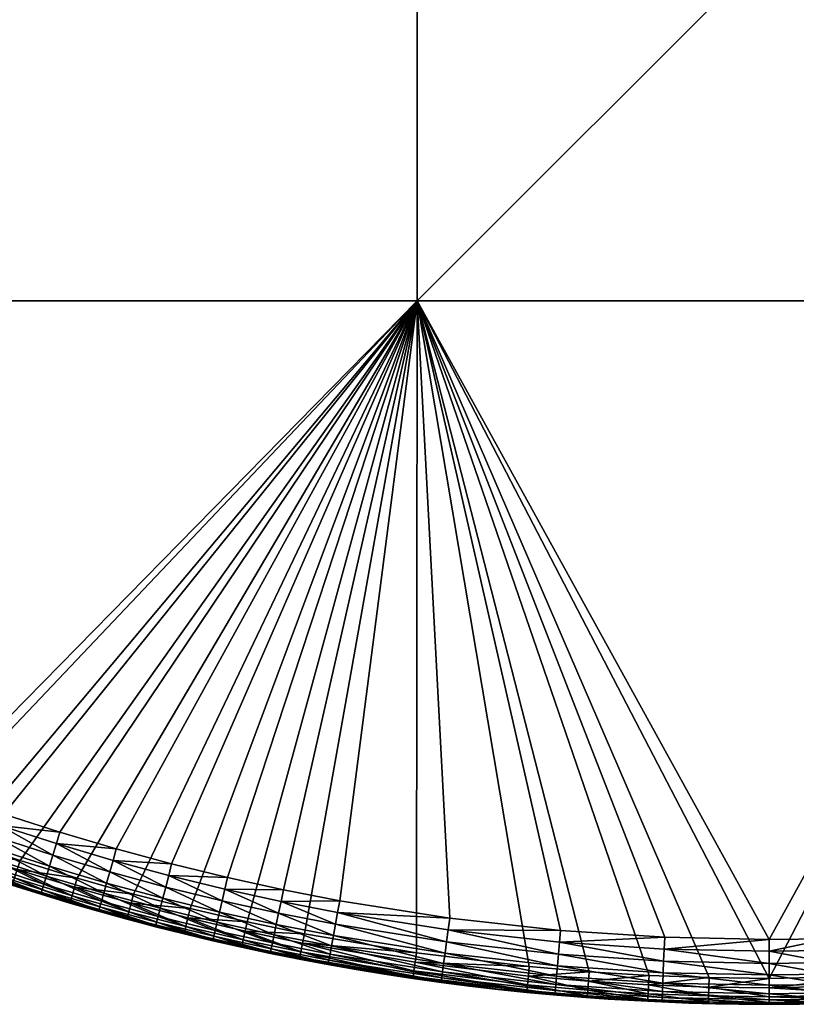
# Model space of a CAD drawing. Header units: centimetres. Extents: x -679 to 534, y -307 to 273.
# Tile 26 of 43: x 286 to 346, y -217 to -141. Entities that reach past the tile are written whole.
import ezdxf

# ---------------------------------------------------------------- set-up
doc = ezdxf.new("R2010")
doc.units = ezdxf.units.CM
doc.layers.add('Fbx_Root', color=18, linetype='Continuous', true_color=0x000000)

msp = doc.modelspace()

# ---------------------------------------------------------------- meshes
at = {"layer": 'Fbx_Root'}
mesh = msp.add_polyface(dxfattribs=at)
corners = [(262.588, -54.175, 390), (262.588, -108.46, 390), (208.303, -108.46, 390), (208.303, -54.175, 390), (262.588, 0.111, 390), (316.874, -108.46, 390), (316.874, -162.746, 390), (262.588, -162.746, 390), (316.874, -54.175, 390), (316.874, 0.111, 390), (371.16, -108.46, 390), (371.16, -162.746, 390), (371.16, -54.175, 390), (210.223, -159.105, 390), (213.575, -162.416, 390), (231.725, -177.811, 390), (227.88, -174.871, 390), (220.522, -168.782, 390), (217.009, -165.642, 390), (224.113, -171.832, 390), (219.593, -169.848, 390.586), (216.511, -166.185, 390.14), (220.038, -169.337, 390.14), (219.301, -170.184, 391.264), (216.053, -166.685, 390.586), (223.211, -172.921, 390.586), (220.522, -168.782, 390), (224.113, -171.832, 390), (217.423, -168.714, 392), (219.208, -170.29, 392), (262.588, -54.175, 440), (208.303, -54.175, 440), (208.303, -108.46, 440), (262.588, -108.46, 440), (262.588, 0.111, 440), (316.874, -108.46, 440), (262.588, -162.746, 440), (316.874, -162.746, 440), (316.874, -54.175, 440), (316.874, 0.111, 440), (371.16, -108.46, 440), (371.16, -54.175, 440), (227.876, -171.033, 440), (224.305, -168.078, 440), (220.809, -165.035, 440), (214.052, -158.691, 440), (210.793, -155.392, 440), (217.391, -161.905, 440), (219.208, -170.29, 392), (219.265, -170.339, 435), (217.479, -168.765, 435), (217.713, -168.503, 436.84), (217.535, -168.702, 435.91), (221.123, -171.826, 435.91), (218.022, -168.157, 437.736), (221.297, -171.622, 436.84), (218.454, -167.672, 438.536), (221.597, -171.269, 437.736), (222.017, -170.774, 438.536), (218.987, -167.076, 439.185), (222.534, -170.164, 439.185), (219.583, -166.408, 439.649), (223.114, -169.481, 439.649), (220.203, -165.714, 439.917), (223.716, -168.772, 439.917), (216.131, -163.247, 439.649), (216.768, -162.568, 439.917), (219.265, -170.339, 435), (227.876, -171.033, 440), (224.305, -168.078, 440), (220.809, -165.035, 440)]
mesh.append_faces([[corners[k] for k in face] for face in [(0, 1, 2, 2), (0, 2, 3, 3), (4, 0, 3, 3), (5, 6, 7, 7), (5, 7, 1, 1), (8, 5, 1, 1), (8, 1, 0, 0), (9, 8, 0, 0), (10, 11, 6, 6), (10, 6, 5, 5), (12, 10, 5, 5), (12, 5, 8, 8), (2, 1, 13, 13), (14, 13, 1, 1), (15, 16, 7, 7), (17, 18, 7, 7), (7, 19, 17, 17), (7, 16, 19, 19), (7, 14, 1, 1), (18, 14, 7, 7), (20, 21, 22, 22), (23, 24, 20, 20), (25, 20, 22, 22), (26, 22, 21, 21), (27, 22, 26, 26), (28, 23, 29, 29), (30, 31, 32, 32), (30, 32, 33, 33), (34, 31, 30, 30), (35, 33, 36, 36), (35, 36, 37, 37), (38, 30, 33, 33), (38, 33, 35, 35), (39, 30, 38, 38), (40, 35, 37, 37), (41, 38, 35, 35), (42, 36, 43, 43), (36, 44, 43, 43), (45, 33, 46, 46), (47, 33, 45, 45), (47, 44, 36, 36), (47, 36, 33, 33), (32, 46, 33, 33), (48, 49, 50, 50), (51, 52, 53, 53), (54, 51, 55, 55), (56, 54, 57, 57), (56, 57, 58, 58), (59, 56, 58, 58), (59, 58, 60, 60), (61, 59, 60, 60), (61, 60, 62, 62), (63, 61, 62, 62), (63, 62, 64, 64), (65, 59, 61, 61), (66, 61, 63, 63), (67, 53, 52, 52), (64, 68, 69, 69), (63, 64, 69, 69), (63, 69, 70, 70), (66, 63, 70, 70)]])
mesh = msp.add_polyface(dxfattribs=at)
corners = [(371.16, 0.111, 390), (371.16, -54.175, 390), (316.874, -54.175, 390), (425.446, -108.46, 390), (425.446, -162.746, 390), (371.16, -162.746, 390), (371.16, -108.46, 390), (425.446, -54.175, 390), (425.446, 0.111, 390), (479.731, -54.175, 390), (479.731, -108.46, 390), (479.731, 0.111, 390), (476.09, -160.826, 390), (458.239, -176.355, 390), (454.361, -179.243, 390), (462.041, -173.368, 390), (465.67, -170.365, 390), (472.697, -164.092, 390), (469.223, -167.273, 390), (479.401, -157.474, 390), (470.165, -168.328, 390.586), (466.585, -171.444, 390.586), (466.147, -170.927, 390.14), (470.461, -168.66, 391.264), (466.874, -171.783, 391.264), (469.223, -167.273, 390), (469.713, -167.822, 390.14), (465.67, -170.365, 390), (468.769, -170.339, 392), (466.964, -171.89, 392), (371.16, -108.46, 440), (316.874, -162.746, 440), (371.16, -162.746, 440), (371.16, -54.175, 440), (316.874, -108.46, 440), (371.16, 0.111, 440), (316.874, -54.175, 440), (425.446, -108.46, 440), (425.446, -162.746, 440), (425.446, -54.175, 440), (425.446, 0.111, 440), (479.731, -54.175, 440), (479.731, -108.46, 440), (479.731, 0.111, 440), (472.377, -160.256, 440), (446.734, -180.896, 440), (450.661, -178.201, 440), (458.3, -172.511, 440), (462.008, -169.521, 440), (465.541, -166.52, 440), (468.999, -163.431, 440), (475.676, -156.997, 440), (478.89, -153.658, 440), (468.769, -170.339, 392), (468.826, -170.29, 435), (467.021, -171.842, 435), (464.973, -173.102, 436.84), (468.771, -170.227, 435.91), (468.595, -170.025, 436.84), (464.677, -172.745, 437.736), (468.29, -169.675, 437.736), (464.263, -172.244, 438.536), (467.864, -169.185, 438.536), (463.753, -171.629, 439.185), (467.339, -168.583, 439.185), (463.181, -170.939, 439.649), (466.75, -167.907, 439.649), (462.588, -170.222, 439.917), (466.139, -167.206, 439.917), (458.862, -173.227, 439.917), (468.999, -163.431, 440), (465.541, -166.52, 440), (462.008, -169.521, 440)]
mesh.append_faces([[corners[k] for k in face] for face in [(0, 1, 2, 2), (3, 4, 5, 5), (3, 5, 6, 6), (7, 3, 6, 6), (7, 6, 1, 1), (8, 7, 1, 1), (9, 10, 3, 3), (9, 3, 7, 7), (11, 9, 7, 7), (3, 12, 4, 4), (13, 14, 4, 4), (15, 13, 4, 4), (15, 4, 16, 16), (17, 18, 4, 4), (12, 17, 4, 4), (18, 16, 4, 4), (19, 12, 3, 3), (19, 3, 10, 10), (20, 21, 22, 22), (23, 24, 21, 21), (25, 26, 22, 22), (25, 22, 27, 27), (28, 29, 24, 24), (30, 31, 32, 32), (33, 34, 30, 30), (35, 36, 33, 33), (37, 30, 32, 32), (37, 32, 38, 38), (39, 33, 30, 30), (39, 30, 37, 37), (40, 33, 39, 39), (41, 39, 37, 37), (41, 37, 42, 42), (43, 39, 41, 41), (44, 37, 38, 38), (45, 46, 38, 38), (47, 48, 38, 38), (48, 49, 38, 38), (49, 50, 38, 38), (37, 44, 51, 51), (51, 52, 37, 37), (52, 42, 37, 37), (44, 38, 50, 50), (53, 54, 55, 55), (56, 57, 58, 58), (59, 56, 58, 58), (59, 58, 60, 60), (61, 59, 60, 60), (61, 60, 62, 62), (63, 61, 62, 62), (63, 62, 64, 64), (65, 63, 64, 64), (65, 64, 66, 66), (67, 65, 66, 66), (67, 66, 68, 68), (69, 65, 67, 67), (68, 70, 71, 71), (69, 67, 72, 72), (67, 68, 71, 71), (67, 71, 72, 72)]])
mesh = msp.add_polyface(dxfattribs=at)
corners = [(235.643, -180.652, 390), (231.725, -177.811, 390), (262.588, -162.746, 390), (239.634, -183.391, 390), (243.653, -186, 390), (256.089, -193.203, 390), (251.883, -190.908, 390), (260.288, -195.357, 390), (264.539, -197.406, 390), (247.737, -188.507, 390), (230.88, -178.946, 390.586), (227.426, -175.449, 390.14), (231.285, -178.402, 390.14), (230.614, -179.303, 391.264), (227.007, -175.983, 390.586), (234.828, -181.808, 390.586), (234.572, -182.172, 391.264), (231.725, -177.811, 390), (227.88, -174.871, 390), (235.643, -180.652, 390), (235.219, -181.254, 390.14), (228.578, -177.942, 392), (226.732, -176.333, 391.264), (230.53, -179.415, 392), (232.501, -180.864, 392), (259.567, -191.632, 440), (263.716, -193.695, 440), (262.588, -162.746, 440), (267.915, -195.654, 440), (227.876, -171.033, 440), (231.618, -173.972, 440), (235.434, -176.814, 440), (247.26, -184.712, 440), (243.279, -182.199, 440), (251.303, -187.123, 440), (239.322, -179.557, 440), (255.406, -189.43, 440), (280.698, -200.859, 440), (316.874, -162.746, 440), (230.53, -179.415, 392), (230.53, -179.415, 435), (228.58, -177.943, 435), (228.578, -177.942, 392), (232.501, -180.864, 392), (232.499, -180.862, 435), (234.354, -178.304, 439.649), (233.828, -179.029, 439.185), (237.774, -181.813, 439.185), (238.28, -181.075, 439.649), (234.9, -177.551, 439.917), (238.807, -180.307, 439.917), (228.793, -177.665, 436.84), (228.631, -177.877, 435.91), (232.548, -180.795, 435.91), (232.705, -180.578, 436.84), (229.075, -177.296, 437.736), (232.978, -180.202, 437.736), (229.47, -176.78, 438.536), (233.359, -179.677, 438.536), (229.955, -176.145, 439.185), (230.5, -175.434, 439.649), (231.065, -174.695, 439.917), (226.158, -173.162, 439.185), (226.72, -172.465, 439.649), (227.305, -171.741, 439.917), (230.53, -179.415, 435), (232.499, -180.862, 435), (228.58, -177.943, 435), (243.279, -182.199, 440), (239.322, -179.557, 440), (235.434, -176.814, 440), (231.618, -173.972, 440)]
mesh.append_faces([[corners[k] for k in face] for face in [(0, 1, 2, 2), (2, 3, 0, 0), (3, 2, 4, 4), (5, 6, 2, 2), (7, 5, 2, 2), (8, 7, 2, 2), (9, 4, 2, 2), (10, 11, 12, 12), (13, 14, 10, 10), (15, 10, 12, 12), (16, 13, 10, 10), (17, 12, 11, 11), (17, 11, 18, 18), (19, 20, 12, 12), (19, 12, 17, 17), (21, 22, 13, 13), (23, 21, 13, 13), (23, 13, 24, 24), (25, 26, 27, 27), (26, 28, 27, 27), (27, 29, 30, 30), (31, 27, 30, 30), (32, 27, 33, 33), (34, 27, 32, 32), (27, 35, 33, 33), (36, 25, 27, 27), (35, 27, 31, 31), (27, 37, 38, 38), (39, 40, 41, 41), (39, 41, 42, 42), (43, 44, 40, 40), (43, 40, 39, 39), (45, 46, 47, 47), (45, 47, 48, 48), (49, 45, 48, 48), (49, 48, 50, 50), (51, 52, 53, 53), (51, 53, 54, 54), (55, 51, 54, 54), (55, 54, 56, 56), (57, 55, 56, 56), (57, 56, 58, 58), (59, 57, 58, 58), (59, 58, 46, 46), (60, 59, 46, 46), (60, 46, 45, 45), (61, 60, 45, 45), (61, 45, 49, 49), (62, 57, 59, 59), (63, 59, 60, 60), (64, 63, 60, 60), (64, 60, 61, 61), (65, 66, 53, 53), (67, 65, 52, 52), (65, 53, 52, 52), (50, 68, 69, 69), (61, 49, 70, 70), (61, 70, 71, 71), (64, 61, 71, 71), (49, 50, 69, 69), (49, 69, 70, 70)]])
mesh = msp.add_polyface(dxfattribs=at)
corners = [(290.643, -207.296, 390), (286.224, -205.928, 390), (316.874, -162.746, 390), (294.985, -208.525, 390), (281.841, -204.453, 390), (273.189, -201.18, 390), (268.841, -199.347, 390), (262.588, -162.746, 390), (277.495, -202.869, 390), (299.355, -209.65, 390), (308.17, -211.583, 390), (303.751, -210.669, 390), (316.813, -213.053, 390), (344.017, -215.032, 390), (339.385, -214.975, 390), (264.539, -197.406, 390), (263.941, -198.687, 390.586), (259.658, -196.623, 390.586), (259.96, -196.016, 390.14), (264.228, -198.073, 390.14), (263.753, -199.091, 391.264), (259.46, -197.022, 391.264), (268.841, -199.347, 390), (264.539, -197.406, 390), (260.288, -195.357, 390), (261.539, -198.197, 392), (259.397, -197.148, 392), (257.269, -196.072, 392), (276.453, -199.253, 440), (262.588, -162.746, 440), (272.161, -197.507, 440), (280.698, -200.859, 440), (284.982, -202.36, 440), (316.874, -162.746, 440), (267.915, -195.654, 440), (289.3, -203.755, 440), (310.89, -209.042, 440), (306.546, -208.197, 440), (319.379, -210.384, 440), (297.924, -206.198, 440), (293.652, -205.044, 440), (302.223, -207.249, 440), (261.539, -198.197, 392), (261.545, -198.2, 435), (259.408, -197.153, 435), (259.397, -197.148, 392), (267.54, -196.483, 439.917), (267.157, -197.332, 439.649), (271.446, -199.203, 439.649), (271.808, -198.345, 439.917), (262.528, -196.16, 439.185), (262.181, -196.88, 438.536), (266.46, -198.877, 438.536), (266.789, -198.148, 439.185), (262.917, -195.353, 439.649), (263.321, -194.515, 439.917), (257.445, -195.768, 436.84), (257.323, -196.006, 435.91), (261.581, -198.124, 435.91), (261.698, -197.883, 436.84), (257.656, -195.355, 437.736), (261.899, -197.465, 437.736), (257.953, -194.778, 438.536), (258.318, -194.066, 439.185), (258.727, -193.27, 439.649), (259.152, -192.441, 439.917), (259.408, -197.153, 435), (261.545, -198.2, 435), (267.915, -195.654, 440), (263.716, -193.695, 440), (259.567, -191.632, 440), (272.161, -197.507, 440)]
mesh.append_faces([[corners[k] for k in face] for face in [(0, 1, 2, 2), (3, 0, 2, 2), (2, 1, 4, 4), (5, 6, 7, 7), (8, 5, 7, 7), (2, 4, 8, 8), (2, 9, 3, 3), (10, 11, 2, 2), (12, 10, 2, 2), (13, 14, 2, 2), (15, 7, 6, 6), (7, 2, 8, 8), (16, 17, 18, 18), (16, 18, 19, 19), (20, 21, 17, 17), (22, 19, 23, 23), (23, 19, 18, 18), (23, 18, 24, 24), (21, 25, 26, 26), (26, 27, 21, 21), (28, 29, 30, 30), (28, 31, 29, 29), (32, 33, 31, 31), (29, 34, 30, 30), (32, 35, 33, 33), (36, 33, 37, 37), (38, 33, 36, 36), (39, 33, 40, 40), (33, 41, 37, 37), (33, 39, 41, 41), (33, 35, 40, 40), (42, 43, 44, 44), (42, 44, 45, 45), (46, 47, 48, 48), (46, 48, 49, 49), (50, 51, 52, 52), (50, 52, 53, 53), (54, 50, 53, 53), (54, 53, 47, 47), (55, 54, 47, 47), (55, 47, 46, 46), (56, 57, 58, 58), (56, 58, 59, 59), (60, 56, 59, 59), (60, 59, 61, 61), (62, 60, 61, 61), (62, 61, 51, 51), (63, 62, 51, 51), (63, 51, 50, 50), (64, 63, 50, 50), (64, 50, 54, 54), (65, 64, 54, 54), (65, 54, 55, 55), (66, 67, 58, 58), (66, 58, 57, 57), (55, 46, 68, 68), (55, 68, 69, 69), (65, 55, 69, 69), (65, 69, 70, 70), (46, 49, 71, 71), (46, 71, 68, 68)]])
mesh = msp.add_polyface(dxfattribs=at)
corners = [(299.355, -209.65, 390), (316.874, -162.746, 390), (303.751, -210.669, 390), (303.448, -212.051, 390.586), (299.019, -211.023, 390.586), (299.18, -210.365, 390.14), (303.593, -211.388, 390.14), (303.353, -212.486, 391.264), (298.913, -211.456, 391.264), (307.9, -212.971, 390.586), (308.03, -212.305, 390.14), (307.816, -213.408, 391.264), (299.355, -209.65, 390), (303.751, -210.669, 390), (308.17, -211.583, 390), (305.553, -213.098, 392), (303.323, -212.623, 392), (301.098, -212.121, 392), (307.789, -213.546, 392), (307.789, -213.546, 392), (307.762, -213.541, 435), (305.533, -213.094, 435), (305.553, -213.098, 392), (303.323, -212.623, 392), (303.311, -212.62, 435), (301.094, -212.12, 435), (301.098, -212.121, 392), (298.883, -211.593, 435), (309.966, -213.956, 392), (305.604, -212.75, 436.84), (305.55, -213.012, 435.91), (310.01, -213.879, 435.91), (305.698, -212.296, 437.736), (310.058, -213.616, 436.84), (305.83, -211.66, 438.536), (310.141, -213.159, 437.736), (305.992, -210.877, 439.185), (310.257, -212.52, 438.536), (306.173, -210, 439.649), (310.4, -211.734, 439.185), (301.173, -211.778, 436.84), (301.113, -212.039, 435.91), (301.278, -211.326, 437.736), (301.425, -210.693, 438.536), (301.605, -209.915, 439.185), (301.808, -209.042, 439.649), (302.018, -208.135, 439.917), (306.362, -209.088, 439.917), (296.766, -210.7, 436.84), (296.882, -210.251, 437.736), (297.044, -209.622, 438.536), (297.243, -208.848, 439.185), (297.466, -207.98, 439.649), (297.698, -207.079, 439.917), (303.311, -212.62, 435), (305.533, -213.094, 435), (298.883, -211.593, 435), (301.094, -212.12, 435), (307.762, -213.541, 435), (310.89, -209.042, 440), (306.546, -208.197, 440), (302.223, -207.249, 440)]
mesh.append_faces([[corners[k] for k in face] for face in [(0, 1, 2, 2), (3, 4, 5, 5), (3, 5, 6, 6), (7, 8, 4, 4), (7, 4, 3, 3), (9, 3, 6, 6), (9, 6, 10, 10), (11, 7, 3, 3), (11, 3, 9, 9), (5, 12, 13, 13), (5, 13, 6, 6), (14, 10, 6, 6), (14, 6, 13, 13), (7, 11, 15, 15), (7, 15, 16, 16), (8, 7, 17, 17), (18, 15, 11, 11), (17, 7, 16, 16), (19, 20, 21, 21), (19, 21, 22, 22), (23, 24, 25, 25), (23, 25, 26, 26), (22, 21, 24, 24), (22, 24, 23, 23), (26, 25, 27, 27), (28, 20, 19, 19), (29, 30, 31, 31), (32, 29, 33, 33), (34, 32, 35, 35), (36, 34, 37, 37), (38, 36, 39, 39), (40, 41, 30, 30), (40, 30, 29, 29), (42, 40, 29, 29), (42, 29, 32, 32), (43, 42, 32, 32), (43, 32, 34, 34), (44, 43, 34, 34), (44, 34, 36, 36), (45, 44, 36, 36), (45, 36, 38, 38), (46, 45, 38, 38), (46, 38, 47, 47), (48, 41, 40, 40), (49, 40, 42, 42), (50, 42, 43, 43), (51, 43, 44, 44), (52, 44, 45, 45), (53, 52, 45, 45), (53, 45, 46, 46), (54, 55, 30, 30), (56, 57, 41, 41), (57, 54, 41, 41), (55, 58, 30, 30), (58, 31, 30, 30), (54, 30, 41, 41), (47, 59, 60, 60), (46, 47, 60, 60), (46, 60, 61, 61), (61, 53, 46, 46)]])
mesh = msp.add_polyface(dxfattribs=at)
corners = [(316.874, -162.746, 390), (325.516, -214.119, 390), (316.813, -213.053, 390), (316.609, -214.453, 390.586), (307.9, -212.971, 390.586), (308.03, -212.305, 390.14), (316.707, -213.782, 390.14), (316.544, -214.893, 391.264), (307.816, -213.408, 391.264), (325.376, -215.527, 390.586), (325.333, -215.97, 391.264), (325.516, -214.119, 390), (325.443, -214.852, 390.14), (316.813, -213.053, 390), (308.17, -211.583, 390), (312.148, -214.34, 392), (323.115, -215.879, 392), (320.915, -215.622, 392), (309.966, -213.956, 392), (316.524, -215.032, 392), (314.334, -214.699, 392), (318.718, -215.34, 392), (307.789, -213.546, 392), (320.915, -215.622, 392), (320.902, -215.621, 435), (318.713, -215.339, 435), (318.718, -215.34, 392), (323.115, -215.879, 392), (316.524, -215.032, 392), (316.528, -215.033, 435), (314.346, -214.701, 435), (314.334, -214.699, 392), (312.148, -214.34, 392), (312.168, -214.344, 435), (309.995, -213.961, 435), (309.966, -213.956, 392), (307.762, -213.541, 435), (310.058, -213.616, 436.84), (310.01, -213.879, 435.91), (318.724, -215.257, 435.91), (318.76, -214.991, 436.84), (310.141, -213.159, 437.736), (318.821, -214.532, 437.736), (310.257, -212.52, 438.536), (318.908, -213.888, 438.536), (310.4, -211.734, 439.185), (319.014, -213.096, 439.185), (310.561, -210.853, 439.649), (319.134, -212.208, 439.649), (310.727, -209.937, 439.917), (319.258, -211.286, 439.917), (305.604, -212.75, 436.84), (305.698, -212.296, 437.736), (305.83, -211.66, 438.536), (305.992, -210.877, 439.185), (306.173, -210, 439.649), (306.362, -209.088, 439.917), (318.713, -215.339, 435), (320.902, -215.621, 435), (316.528, -215.033, 435), (323.094, -215.876, 435), (312.168, -214.344, 435), (314.346, -214.701, 435), (307.762, -213.541, 435), (309.995, -213.961, 435), (310.89, -209.042, 440), (319.379, -210.384, 440)]
mesh.append_faces([[corners[k] for k in face] for face in [(0, 1, 2, 2), (3, 4, 5, 5), (3, 5, 6, 6), (7, 8, 4, 4), (7, 4, 3, 3), (9, 3, 6, 6), (10, 7, 3, 3), (11, 12, 6, 6), (11, 6, 13, 13), (13, 6, 5, 5), (13, 5, 14, 14), (15, 8, 7, 7), (7, 16, 17, 17), (15, 18, 8, 8), (19, 20, 7, 7), (15, 7, 20, 20), (17, 21, 7, 7), (19, 7, 21, 21), (22, 8, 18, 18), (23, 24, 25, 25), (23, 25, 26, 26), (27, 24, 23, 23), (28, 29, 30, 30), (28, 30, 31, 31), (32, 33, 34, 34), (32, 34, 35, 35), (31, 30, 33, 33), (31, 33, 32, 32), (26, 25, 29, 29), (26, 29, 28, 28), (35, 34, 36, 36), (37, 38, 39, 39), (37, 39, 40, 40), (41, 37, 40, 40), (41, 40, 42, 42), (43, 41, 42, 42), (43, 42, 44, 44), (45, 43, 44, 44), (45, 44, 46, 46), (47, 45, 46, 46), (47, 46, 48, 48), (49, 47, 48, 48), (49, 48, 50, 50), (51, 38, 37, 37), (52, 37, 41, 41), (53, 41, 43, 43), (54, 43, 45, 45), (55, 45, 47, 47), (56, 55, 47, 47), (56, 47, 49, 49), (57, 58, 39, 39), (59, 57, 39, 39), (58, 60, 39, 39), (61, 62, 38, 38), (63, 64, 38, 38), (64, 61, 38, 38), (62, 59, 39, 39), (38, 62, 39, 39), (56, 49, 65, 65), (49, 50, 66, 66), (49, 66, 65, 65)]])
mesh = msp.add_polyface(dxfattribs=at)
corners = [(325.516, -214.119, 390), (316.874, -162.746, 390), (330.131, -214.518, 390), (334.755, -214.804, 390), (339.385, -214.975, 390), (325.376, -215.527, 390.586), (316.707, -213.782, 390.14), (325.443, -214.852, 390.14), (325.333, -215.97, 391.264), (316.609, -214.453, 390.586), (330.027, -215.929, 390.586), (330.077, -215.253, 390.14), (329.994, -216.373, 391.264), (334.685, -216.216, 390.586), (334.663, -216.661, 391.264), (334.755, -214.804, 390), (334.719, -215.539, 390.14), (330.131, -214.518, 390), (325.516, -214.119, 390), (327.65, -216.326, 392), (325.319, -216.11, 392), (316.544, -214.893, 391.264), (323.115, -215.879, 392), (332.319, -216.671, 392), (329.983, -216.513, 392), (316.874, -162.746, 440), (319.379, -210.384, 440), (327.92, -211.33, 440), (335.961, -211.856, 440), (334.656, -216.801, 392), (331.611, -216.626, 435), (332.319, -216.671, 392), (329.983, -216.513, 392), (329.548, -216.48, 435), (327.485, -216.311, 435), (327.65, -216.326, 392), (325.319, -216.11, 392), (325.288, -216.107, 435), (323.094, -215.876, 435), (323.115, -215.879, 392), (320.902, -215.621, 435), (327.516, -215.962, 436.84), (327.493, -216.228, 435.91), (335.747, -216.768, 435.91), (327.556, -215.499, 437.736), (335.759, -216.501, 436.84), (327.613, -214.852, 438.536), (335.779, -216.037, 437.736), (327.682, -214.056, 439.185), (335.807, -215.389, 438.536), (327.76, -213.164, 439.649), (335.842, -214.59, 439.185), (327.841, -212.237, 439.917), (335.881, -213.695, 439.649), (318.76, -214.991, 436.84), (318.724, -215.257, 435.91), (318.821, -214.532, 437.736), (318.908, -213.888, 438.536), (319.014, -213.096, 439.185), (319.134, -212.208, 439.649), (319.258, -211.286, 439.917), (329.548, -216.48, 435), (331.611, -216.626, 435), (327.485, -216.311, 435), (323.094, -215.876, 435), (325.288, -216.107, 435), (327.92, -211.33, 440), (319.379, -210.384, 440), (335.961, -211.856, 440)]
mesh.append_faces([[corners[k] for k in face] for face in [(0, 1, 2, 2), (1, 3, 2, 2), (3, 1, 4, 4), (5, 6, 7, 7), (8, 9, 5, 5), (10, 5, 7, 7), (10, 7, 11, 11), (12, 8, 5, 5), (12, 5, 10, 10), (13, 10, 11, 11), (14, 12, 10, 10), (15, 16, 11, 11), (15, 11, 17, 17), (17, 11, 7, 7), (17, 7, 18, 18), (8, 12, 19, 19), (8, 19, 20, 20), (21, 8, 22, 22), (20, 22, 8, 8), (23, 24, 12, 12), (19, 12, 24, 24), (25, 26, 27, 27), (28, 25, 27, 27), (29, 30, 31, 31), (32, 33, 34, 34), (32, 34, 35, 35), (31, 30, 33, 33), (31, 33, 32, 32), (36, 37, 38, 38), (36, 38, 39, 39), (39, 38, 40, 40), (35, 34, 37, 37), (35, 37, 36, 36), (41, 42, 43, 43), (44, 41, 45, 45), (46, 44, 47, 47), (48, 46, 49, 49), (50, 48, 51, 51), (52, 50, 53, 53), (54, 55, 42, 42), (54, 42, 41, 41), (56, 54, 41, 41), (56, 41, 44, 44), (57, 56, 44, 44), (57, 44, 46, 46), (58, 57, 46, 46), (58, 46, 48, 48), (59, 58, 48, 48), (59, 48, 50, 50), (60, 59, 50, 50), (60, 50, 52, 52), (61, 62, 42, 42), (63, 61, 42, 42), (64, 65, 42, 42), (65, 63, 42, 42), (64, 42, 55, 55), (42, 62, 43, 43), (60, 52, 66, 66), (60, 66, 67, 67), (52, 68, 66, 66)]])
mesh = msp.add_polyface(dxfattribs=at)
corners = [(334.685, -216.216, 390.586), (330.077, -215.253, 390.14), (334.719, -215.539, 390.14), (334.663, -216.661, 391.264), (330.027, -215.929, 390.586), (339.35, -216.389, 390.586), (339.366, -215.711, 390.14), (339.339, -216.834, 391.264), (344.017, -216.446, 390.586), (344.017, -215.768, 390.14), (344.017, -216.891, 391.264), (344.017, -215.032, 390), (339.385, -214.975, 390), (334.755, -214.804, 390), (336.995, -216.902, 392), (344.017, -217.032, 392), (341.676, -217.017, 392), (332.319, -216.671, 392), (329.994, -216.373, 391.264), (334.656, -216.801, 392), (339.335, -216.974, 392), (344.017, -212.032, 440), (316.874, -162.746, 440), (335.961, -211.856, 440), (344.017, -217.032, 392), (344.017, -217.032, 435), (341.948, -217.021, 435), (341.676, -217.017, 392), (339.335, -216.974, 392), (339.879, -216.987, 435), (337.811, -216.931, 435), (336.995, -216.902, 392), (334.656, -216.801, 392), (333.677, -216.75, 435), (331.611, -216.626, 435), (335.743, -216.852, 435), (335.759, -216.501, 436.84), (335.747, -216.768, 435.91), (344.017, -216.948, 435.91), (344.017, -216.681, 436.84), (335.779, -216.037, 437.736), (344.017, -216.217, 437.736), (335.807, -215.389, 438.536), (344.017, -215.567, 438.536), (335.842, -214.59, 439.185), (344.017, -214.768, 439.185), (335.881, -213.695, 439.649), (344.017, -213.872, 439.649), (335.921, -212.765, 439.917), (344.017, -212.942, 439.917), (327.516, -215.962, 436.84), (327.556, -215.499, 437.736), (327.613, -214.852, 438.536), (327.682, -214.056, 439.185), (327.76, -213.164, 439.649), (327.841, -212.237, 439.917), (339.879, -216.987, 435), (341.948, -217.021, 435), (337.811, -216.931, 435), (344.017, -217.032, 435), (333.677, -216.75, 435), (335.743, -216.852, 435), (331.611, -216.626, 435), (344.017, -212.032, 440), (335.961, -211.856, 440)]
mesh.append_faces([[corners[k] for k in face] for face in [(0, 1, 2, 2), (3, 4, 0, 0), (5, 0, 2, 2), (5, 2, 6, 6), (7, 3, 0, 0), (7, 0, 5, 5), (8, 5, 6, 6), (8, 6, 9, 9), (10, 7, 5, 5), (10, 5, 8, 8), (11, 9, 6, 6), (11, 6, 12, 12), (12, 6, 2, 2), (12, 2, 13, 13), (14, 3, 7, 7), (7, 10, 15, 15), (7, 15, 16, 16), (17, 18, 3, 3), (14, 19, 3, 3), (20, 14, 7, 7), (17, 3, 19, 19), (20, 7, 16, 16), (21, 22, 23, 23), (24, 25, 26, 26), (24, 26, 27, 27), (28, 29, 30, 30), (28, 30, 31, 31), (27, 26, 29, 29), (27, 29, 28, 28), (32, 33, 34, 34), (31, 30, 35, 35), (31, 35, 32, 32), (32, 35, 33, 33), (36, 37, 38, 38), (36, 38, 39, 39), (40, 36, 39, 39), (40, 39, 41, 41), (42, 40, 41, 41), (42, 41, 43, 43), (44, 42, 43, 43), (44, 43, 45, 45), (46, 44, 45, 45), (46, 45, 47, 47), (48, 46, 47, 47), (48, 47, 49, 49), (50, 37, 36, 36), (51, 36, 40, 40), (52, 40, 42, 42), (53, 42, 44, 44), (54, 44, 46, 46), (55, 46, 48, 48), (56, 57, 38, 38), (58, 56, 37, 37), (57, 59, 38, 38), (60, 61, 37, 37), (62, 60, 37, 37), (61, 58, 37, 37), (56, 38, 37, 37), (48, 49, 63, 63), (48, 63, 64, 64), (55, 48, 64, 64)]])
mesh = msp.add_polyface(dxfattribs=at)
corners = [(360.375, -214.319, 390), (352.204, -214.854, 390), (371.16, -162.746, 390), (382.096, -211.135, 390), (377.681, -211.993, 390), (386.488, -210.172, 390), (369.055, -213.357, 390), (390.857, -209.103, 390), (395.199, -207.931, 390), (399.621, -206.621, 390), (404.01, -205.203, 390), (408.362, -203.677, 390), (412.676, -202.046, 390), (425.446, -162.746, 390), (417.038, -200.271, 390), (344.017, -215.032, 390), (426.234, -197.672, 390.586), (421.656, -199.059, 390.14), (425.94, -197.061, 390.14), (426.428, -198.073, 391.264), (421.935, -199.677, 390.586), (425.621, -196.398, 390), (421.353, -198.388, 390), (429.837, -194.301, 390), (428.626, -197.153, 392), (426.489, -198.2, 392), (344.017, -212.032, 440), (348.575, -211.976, 440), (371.16, -162.746, 440), (362.223, -211.134, 440), (370.787, -210.085, 440), (353.131, -211.807, 440), (357.681, -211.527, 440), (379.292, -208.638, 440), (383.64, -207.739, 440), (387.966, -206.736, 440), (392.267, -205.629, 440), (396.539, -204.42, 440), (400.887, -203.074, 440), (405.201, -201.621, 440), (409.478, -200.063, 440), (425.446, -162.746, 440), (413.714, -198.401, 440), (422.227, -194.687, 440), (417.994, -196.597, 440), (426.41, -192.671, 440), (316.874, -162.746, 440), (428.626, -197.153, 392), (426.495, -198.197, 435), (426.489, -198.2, 392), (424.192, -198.9, 436.84), (424.305, -199.143, 435.91), (428.6, -197.073, 435.91), (423.996, -198.48, 437.736), (428.481, -196.834, 436.84), (423.721, -197.891, 438.536), (428.274, -196.418, 437.736), (427.985, -195.837, 438.536), (423.383, -197.167, 439.185), (427.629, -195.121, 439.185), (423.005, -196.355, 439.649), (427.23, -194.319, 439.649), (422.611, -195.512, 439.917), (426.815, -193.486, 439.917), (419.408, -199.838, 438.536), (419.088, -199.105, 439.185), (418.73, -198.284, 439.649), (418.358, -197.431, 439.917), (414.057, -199.243, 439.917), (426.495, -198.197, 435), (426.41, -192.671, 440), (422.227, -194.687, 440), (417.994, -196.597, 440), (413.714, -198.401, 440)]
mesh.append_faces([[corners[k] for k in face] for face in [(0, 1, 2, 2), (3, 4, 2, 2), (3, 2, 5, 5), (4, 6, 2, 2), (5, 2, 7, 7), (8, 2, 9, 9), (2, 10, 9, 9), (10, 2, 11, 11), (12, 13, 14, 14), (12, 11, 13, 13), (8, 7, 2, 2), (2, 13, 11, 11), (1, 15, 2, 2), (16, 17, 18, 18), (19, 20, 16, 16), (21, 18, 17, 17), (21, 17, 22, 22), (23, 18, 21, 21), (24, 25, 19, 19), (26, 27, 28, 28), (29, 30, 28, 28), (31, 32, 28, 28), (28, 30, 33, 33), (28, 34, 35, 35), (36, 28, 35, 35), (28, 36, 37, 37), (28, 38, 39, 39), (28, 39, 40, 40), (38, 28, 37, 37), (33, 34, 28, 28), (41, 40, 42, 42), (43, 41, 44, 44), (41, 43, 45, 45), (44, 41, 42, 42), (28, 46, 26, 26), (47, 48, 49, 49), (50, 51, 52, 52), (53, 50, 54, 54), (55, 53, 56, 56), (55, 56, 57, 57), (58, 55, 57, 57), (58, 57, 59, 59), (60, 58, 59, 59), (60, 59, 61, 61), (62, 60, 61, 61), (62, 61, 63, 63), (64, 53, 55, 55), (65, 55, 58, 58), (66, 65, 58, 58), (66, 58, 60, 60), (67, 66, 60, 60), (67, 60, 62, 62), (68, 66, 67, 67), (51, 69, 52, 52), (62, 63, 70, 70), (62, 70, 71, 71), (68, 67, 72, 72), (68, 72, 73, 73), (67, 62, 71, 71), (67, 71, 72, 72)]])
mesh = msp.add_polyface(dxfattribs=at)
corners = [(344.017, -215.032, 390), (316.874, -162.746, 390), (371.16, -162.746, 390), (421.353, -198.388, 390), (417.038, -200.271, 390), (425.446, -162.746, 390), (425.621, -196.398, 390), (434.065, -192.063, 390), (429.837, -194.301, 390), (438.234, -189.719, 390), (442.343, -187.269, 390), (446.388, -184.716, 390), (450.41, -182.031, 390), (454.361, -179.243, 390), (455.191, -180.388, 390.586), (450.826, -182.637, 390.14), (454.793, -179.839, 390.14), (455.452, -180.749, 391.264), (451.21, -183.197, 390.586), (459.098, -177.478, 390.586), (458.686, -176.94, 390.14), (459.369, -177.832, 391.264), (458.239, -176.355, 390), (454.361, -179.243, 390), (450.41, -182.031, 390), (457.504, -179.415, 392), (455.535, -180.862, 392), (453.547, -182.284, 392), (426.41, -192.671, 440), (430.542, -190.551, 440), (425.446, -162.746, 440), (371.16, -162.746, 440), (409.478, -200.063, 440), (434.681, -188.293, 440), (438.761, -185.93, 440), (442.78, -183.464, 440), (446.734, -180.896, 440), (450.661, -178.201, 440), (454.517, -175.405, 440), (458.3, -172.511, 440), (455.535, -180.862, 392), (455.533, -180.864, 435), (453.543, -182.286, 435), (457.504, -179.415, 392), (457.504, -179.415, 435), (455.617, -176.881, 439.649), (456.152, -177.6, 439.185), (459.991, -174.663, 439.185), (455.061, -176.135, 439.917), (459.437, -173.959, 439.649), (453.341, -182, 436.84), (453.495, -182.218, 435.91), (457.454, -179.348, 435.91), (457.294, -179.134, 436.84), (453.074, -181.62, 437.736), (457.017, -178.762, 437.736), (452.699, -181.09, 438.536), (456.629, -178.241, 438.536), (452.238, -180.436, 439.185), (451.722, -179.705, 439.649), (451.186, -178.944, 439.917), (448.253, -183.172, 439.185), (447.756, -182.427, 439.649), (447.239, -181.653, 439.917), (459.456, -177.942, 435), (457.504, -179.415, 435), (455.533, -180.864, 435), (453.543, -182.286, 435), (454.517, -175.405, 440), (450.661, -178.201, 440), (446.734, -180.896, 440), (458.862, -173.227, 439.917), (458.3, -172.511, 440)]
mesh.append_faces([[corners[k] for k in face] for face in [(0, 1, 2, 2), (3, 4, 5, 5), (6, 3, 5, 5), (7, 8, 5, 5), (9, 7, 5, 5), (10, 9, 5, 5), (11, 5, 12, 12), (5, 11, 10, 10), (8, 6, 5, 5), (12, 5, 13, 13), (14, 15, 16, 16), (17, 18, 14, 14), (19, 14, 16, 16), (19, 16, 20, 20), (21, 17, 14, 14), (22, 20, 16, 16), (22, 16, 23, 23), (23, 16, 15, 15), (23, 15, 24, 24), (25, 26, 17, 17), (21, 25, 17, 17), (27, 17, 26, 26), (28, 29, 30, 30), (31, 32, 30, 30), (33, 34, 30, 30), (35, 36, 30, 30), (30, 37, 38, 38), (39, 30, 38, 38), (30, 34, 35, 35), (40, 41, 42, 42), (43, 44, 41, 41), (43, 41, 40, 40), (45, 46, 47, 47), (48, 45, 49, 49), (50, 51, 52, 52), (50, 52, 53, 53), (54, 50, 53, 53), (54, 53, 55, 55), (56, 54, 55, 55), (56, 55, 57, 57), (58, 56, 57, 57), (58, 57, 46, 46), (59, 58, 46, 46), (59, 46, 45, 45), (60, 59, 45, 45), (60, 45, 48, 48), (61, 56, 58, 58), (62, 58, 59, 59), (63, 62, 59, 59), (63, 59, 60, 60), (64, 52, 65, 65), (52, 66, 65, 65), (51, 67, 66, 66), (51, 66, 52, 52), (60, 48, 68, 68), (60, 68, 69, 69), (63, 60, 69, 69), (63, 69, 70, 70), (48, 71, 72, 72), (48, 72, 68, 68)]])
mesh = msp.add_polyface(dxfattribs=at)
corners = [(285.79, -207.274, 390.586), (281.373, -205.787, 390.586), (281.597, -205.147, 390.14), (285.998, -206.629, 390.14), (285.653, -207.698, 391.264), (281.226, -206.208, 391.264), (290.241, -208.652, 390.586), (290.434, -208.002, 390.14), (290.115, -209.079, 391.264), (290.643, -207.296, 390), (286.224, -205.928, 390), (281.841, -204.453, 390), (283.39, -207.099, 392), (292.265, -209.848, 392), (290.075, -209.214, 392), (287.838, -208.536, 392), (285.609, -207.832, 392), (290.075, -209.214, 392), (290.052, -209.207, 435), (287.821, -208.531, 435), (287.838, -208.536, 392), (285.609, -207.832, 392), (285.599, -207.828, 435), (283.386, -207.098, 435), (283.39, -207.099, 392), (281.182, -206.341, 435), (292.265, -209.848, 392), (287.925, -208.196, 436.84), (287.846, -208.452, 435.91), (292.313, -209.775, 435.91), (288.062, -207.753, 437.736), (292.386, -209.517, 436.84), (288.255, -207.132, 438.536), (292.513, -209.071, 437.736), (288.491, -206.369, 439.185), (292.689, -208.446, 438.536), (283.498, -206.765, 436.84), (283.413, -207.019, 435.91), (283.646, -206.326, 437.736), (283.853, -205.71, 438.536), (284.108, -204.953, 439.185), (284.394, -204.104, 439.649), (288.756, -205.513, 439.649), (284.691, -203.222, 439.917), (289.031, -204.624, 439.917), (279.107, -205.227, 436.84), (279.266, -204.791, 437.736), (279.488, -204.181, 438.536), (279.762, -203.429, 439.185), (280.068, -202.588, 439.649), (280.387, -201.714, 439.917), (287.821, -208.531, 435), (290.052, -209.207, 435), (285.599, -207.828, 435), (281.182, -206.341, 435), (283.386, -207.098, 435), (293.652, -205.044, 440), (289.3, -203.755, 440), (284.982, -202.36, 440)]
mesh.append_faces([[corners[k] for k in face] for face in [(0, 1, 2, 2), (0, 2, 3, 3), (4, 5, 1, 1), (4, 1, 0, 0), (6, 0, 3, 3), (6, 3, 7, 7), (8, 4, 0, 0), (8, 0, 6, 6), (9, 7, 3, 3), (9, 3, 10, 10), (10, 3, 2, 2), (10, 2, 11, 11), (12, 5, 4, 4), (8, 13, 14, 14), (4, 8, 14, 14), (4, 14, 15, 15), (16, 12, 4, 4), (16, 4, 15, 15), (17, 18, 19, 19), (17, 19, 20, 20), (21, 22, 23, 23), (21, 23, 24, 24), (20, 19, 22, 22), (20, 22, 21, 21), (24, 23, 25, 25), (26, 18, 17, 17), (27, 28, 29, 29), (30, 27, 31, 31), (32, 30, 33, 33), (34, 32, 35, 35), (36, 37, 28, 28), (36, 28, 27, 27), (38, 36, 27, 27), (38, 27, 30, 30), (39, 38, 30, 30), (39, 30, 32, 32), (40, 39, 32, 32), (40, 32, 34, 34), (41, 40, 34, 34), (41, 34, 42, 42), (43, 41, 42, 42), (43, 42, 44, 44), (45, 37, 36, 36), (46, 36, 38, 38), (47, 38, 39, 39), (48, 39, 40, 40), (49, 48, 40, 40), (49, 40, 41, 41), (50, 49, 41, 41), (50, 41, 43, 43), (51, 52, 28, 28), (53, 51, 28, 28), (54, 55, 37, 37), (55, 53, 37, 37), (52, 29, 28, 28), (37, 53, 28, 28), (44, 56, 57, 57), (50, 43, 58, 58), (43, 44, 57, 57), (43, 57, 58, 58)]])
mesh = msp.add_polyface(dxfattribs=at)
corners = [(294.616, -209.891, 390.586), (290.241, -208.652, 390.586), (290.434, -208.002, 390.14), (294.793, -209.236, 390.14), (294.5, -210.32, 391.264), (290.115, -209.079, 391.264), (299.019, -211.023, 390.586), (299.18, -210.365, 390.14), (298.913, -211.456, 391.264), (294.985, -208.525, 390), (290.643, -207.296, 390), (299.355, -209.65, 390), (292.265, -209.848, 392), (296.668, -211.038, 392), (294.463, -210.456, 392), (301.098, -212.121, 392), (298.88, -211.593, 392), (298.88, -211.593, 392), (298.883, -211.593, 435), (296.679, -211.04, 435), (296.668, -211.038, 392), (294.463, -210.456, 392), (294.481, -210.461, 435), (292.291, -209.855, 435), (292.265, -209.848, 392), (301.098, -212.121, 392), (290.052, -209.207, 435), (296.766, -210.7, 436.84), (296.699, -210.959, 435.91), (301.113, -212.039, 435.91), (296.882, -210.251, 437.736), (301.173, -211.778, 436.84), (297.044, -209.622, 438.536), (301.278, -211.326, 437.736), (297.243, -208.848, 439.185), (301.425, -210.693, 438.536), (297.466, -207.98, 439.649), (301.605, -209.915, 439.185), (292.386, -209.517, 436.84), (292.313, -209.775, 435.91), (292.513, -209.071, 437.736), (292.689, -208.446, 438.536), (292.907, -207.677, 439.185), (293.151, -206.815, 439.649), (293.404, -205.92, 439.917), (297.698, -207.079, 439.917), (287.925, -208.196, 436.84), (288.062, -207.753, 437.736), (288.255, -207.132, 438.536), (288.491, -206.369, 439.185), (288.756, -205.513, 439.649), (289.031, -204.624, 439.917), (296.679, -211.04, 435), (298.883, -211.593, 435), (292.291, -209.855, 435), (294.481, -210.461, 435), (290.052, -209.207, 435), (302.223, -207.249, 440), (297.924, -206.198, 440), (293.652, -205.044, 440)]
mesh.append_faces([[corners[k] for k in face] for face in [(0, 1, 2, 2), (0, 2, 3, 3), (4, 5, 1, 1), (4, 1, 0, 0), (6, 0, 3, 3), (6, 3, 7, 7), (8, 4, 0, 0), (8, 0, 6, 6), (9, 3, 2, 2), (9, 2, 10, 10), (11, 7, 3, 3), (11, 3, 9, 9), (5, 4, 12, 12), (4, 8, 13, 13), (4, 13, 14, 14), (8, 15, 16, 16), (14, 12, 4, 4), (13, 8, 16, 16), (17, 18, 19, 19), (17, 19, 20, 20), (21, 22, 23, 23), (21, 23, 24, 24), (20, 19, 22, 22), (20, 22, 21, 21), (25, 18, 17, 17), (24, 23, 26, 26), (27, 28, 29, 29), (30, 27, 31, 31), (32, 30, 33, 33), (34, 32, 35, 35), (36, 34, 37, 37), (38, 39, 28, 28), (38, 28, 27, 27), (40, 38, 27, 27), (40, 27, 30, 30), (41, 40, 30, 30), (41, 30, 32, 32), (42, 41, 32, 32), (42, 32, 34, 34), (43, 42, 34, 34), (43, 34, 36, 36), (44, 43, 36, 36), (44, 36, 45, 45), (46, 39, 38, 38), (47, 38, 40, 40), (48, 40, 41, 41), (49, 41, 42, 42), (50, 49, 42, 42), (50, 42, 43, 43), (51, 50, 43, 43), (51, 43, 44, 44), (52, 53, 28, 28), (54, 55, 39, 39), (56, 54, 39, 39), (55, 52, 28, 28), (28, 53, 29, 29), (57, 58, 45, 45), (51, 44, 59, 59), (58, 59, 44, 44), (58, 44, 45, 45), (39, 55, 28, 28)]])
mesh = msp.add_polyface(dxfattribs=at)
corners = [(352.265, -216.266, 390.586), (344.017, -216.446, 390.586), (344.017, -215.768, 390.14), (352.236, -215.589, 390.14), (352.284, -216.711, 391.264), (344.017, -216.891, 391.264), (360.498, -215.728, 390.586), (360.536, -216.171, 391.264), (352.204, -214.854, 390), (344.017, -215.032, 390), (360.375, -214.319, 390), (348.155, -216.987, 392), (346.086, -217.021, 392), (350.223, -216.93, 392), (344.017, -217.032, 392), (354.357, -216.75, 392), (352.291, -216.852, 392), (351.039, -216.902, 435), (350.223, -216.93, 392), (352.291, -216.852, 392), (348.155, -216.987, 392), (348.699, -216.974, 435), (346.358, -217.017, 435), (346.086, -217.021, 392), (353.378, -216.801, 435), (354.357, -216.75, 392), (344.017, -217.032, 435), (344.017, -217.032, 392), (348.69, -216.623, 436.84), (348.697, -216.891, 435.91), (353.373, -216.718, 435.91), (353.36, -216.451, 436.84), (348.679, -216.159, 437.736), (353.337, -215.987, 437.736), (348.663, -215.51, 438.536), (353.305, -215.338, 438.536), (348.643, -214.711, 439.185), (353.266, -214.54, 439.185), (348.621, -213.816, 439.649), (353.222, -213.645, 439.649), (348.598, -212.885, 439.917), (353.176, -212.716, 439.917), (344.017, -216.681, 436.84), (344.017, -216.948, 435.91), (344.017, -216.217, 437.736), (344.017, -215.567, 438.536), (344.017, -214.768, 439.185), (344.017, -213.872, 439.649), (344.017, -212.942, 439.917), (353.378, -216.801, 435), (355.715, -216.671, 435), (348.699, -216.974, 435), (351.039, -216.902, 435), (344.017, -217.032, 435), (346.358, -217.017, 435), (357.681, -211.527, 440), (353.131, -211.807, 440), (348.575, -211.976, 440), (344.017, -212.032, 440)]
mesh.append_faces([[corners[k] for k in face] for face in [(0, 1, 2, 2), (0, 2, 3, 3), (4, 5, 1, 1), (4, 1, 0, 0), (6, 0, 3, 3), (7, 4, 0, 0), (8, 3, 2, 2), (8, 2, 9, 9), (10, 3, 8, 8), (5, 4, 11, 11), (5, 11, 12, 12), (13, 11, 4, 4), (14, 5, 12, 12), (15, 16, 4, 4), (13, 4, 16, 16), (17, 18, 19, 19), (20, 21, 22, 22), (20, 22, 23, 23), (18, 17, 21, 21), (18, 21, 20, 20), (24, 19, 25, 25), (23, 22, 26, 26), (23, 26, 27, 27), (19, 24, 17, 17), (28, 29, 30, 30), (28, 30, 31, 31), (32, 28, 31, 31), (32, 31, 33, 33), (34, 32, 33, 33), (34, 33, 35, 35), (36, 34, 35, 35), (36, 35, 37, 37), (38, 36, 37, 37), (38, 37, 39, 39), (40, 38, 39, 39), (40, 39, 41, 41), (42, 43, 29, 29), (42, 29, 28, 28), (44, 42, 28, 28), (44, 28, 32, 32), (45, 44, 32, 32), (45, 32, 34, 34), (46, 45, 34, 34), (46, 34, 36, 36), (47, 46, 36, 36), (47, 36, 38, 38), (48, 47, 38, 38), (48, 38, 40, 40), (49, 50, 30, 30), (51, 52, 29, 29), (52, 49, 30, 30), (53, 54, 43, 43), (54, 51, 29, 29), (54, 29, 43, 43), (29, 52, 30, 30), (41, 55, 56, 56), (48, 40, 57, 57), (48, 57, 58, 58), (40, 41, 56, 56), (40, 56, 57, 57)]])

doc.saveas('drawing.dxf')
